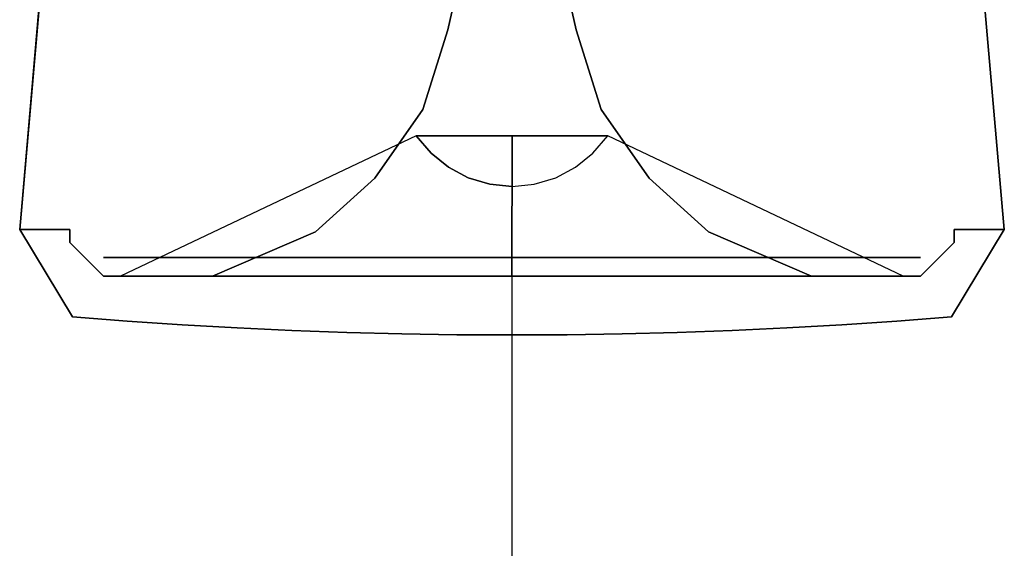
# Model space of a CAD drawing. Header units: millimetres. Extents: x -190 to 190, y -1666 to 194.
# Tile 1 of 5: x -190 to 190, y -271 to -68. Entities that reach past the tile are written whole.
import ezdxf

# ---------------------------------------------------------------- set-up
doc = ezdxf.new("R2010")
doc.units = ezdxf.units.MM
for name, color, linetype in [('KF_CA_1215_9_SPDIR_SHORT', 1, 'Continuous'), ('KF_CA_1215_9_SPEAKDETAIL', 250, 'Continuous'), ('KF_CA_1215_9_SPEAKER', 253, 'Continuous')]:
    doc.layers.add(name, color=color, linetype=linetype)

# ---------------------------------------------------------------- blocks, each defined once
blk = doc.blocks.new('CA 1215-9')
at = {"layer": 'KF_CA_1215_9_SPDIR_SHORT', "extrusion": (0, -1, 1.83691e-16), "elevation": -50.78}
blk.add_lwpolyline([(1666.45, 0), (166.45, 0)], dxfattribs=at)
at = {"layer": 'KF_CA_1215_9_SPEAKDETAIL'}
for points, invisible_edges in [([(166.45, 286.53, 115.5), (149.32, 249.89, 75.83), (149.32, 93.17, 75.83), (166.45, 54.53, 115.5)], 2), ([(166.45, 286.53, -115.5), (149.32, 249.89, -75.83), (149.32, 93.17, -75.83), (166.45, 54.53, -115.5)], 2), ([(166.45, 286.53, -115.5), (149.32, 249.89, -75.83), (149.32, 249.89, 75.83), (166.45, 286.53, 115.5)], 2), ([(149.32, 249.89, -75.83), (128.61, 230.97, -52.92), (128.61, 112.09, -52.92), (149.32, 93.17, -75.83)], 10), ([(149.32, 93.17, 75.83), (128.61, 112.09, 52.92), (128.61, 230.97, 52.92), (149.32, 249.89, 75.83)], 10), ([(149.32, 249.89, -75.83), (128.61, 230.97, -52.92), (128.61, 230.97, 52.92), (149.32, 249.89, 75.83)], 10), ([(128.61, 230.97, -52.92), (102.24, 215.34, -34.42), (102.24, 127.72, -34.42), (128.61, 112.09, -52.92)], 10), ([(128.61, 112.09, 52.92), (102.24, 127.72, 34.42), (102.24, 215.34, 34.42), (128.61, 230.97, 52.92)], 10), ([(128.61, 230.97, -52.92), (102.24, 215.34, -34.42), (102.24, 215.34, 34.42), (128.61, 230.97, 52.92)], 10), ([(102.24, 215.34, -34.42), (71.46, 203.48, -24.7), (71.46, 139.58, -24.7), (102.24, 127.72, -34.42)], 10), ([(102.24, 127.72, 34.42), (71.46, 139.58, 24.7), (71.46, 203.48, 24.7), (102.24, 215.34, 34.42)], 10), ([(102.24, 215.34, -34.42), (71.46, 203.48, -24.7), (71.46, 203.48, 24.7), (102.24, 215.34, 34.42)], 10), ([(71.46, 203.48, -24.7), (37.89, 195.13, -17.13), (37.89, 147.93, -17.13), (71.46, 139.58, -24.7)], 10), ([(71.46, 139.58, 24.7), (37.89, 147.93, 17.13), (37.89, 195.13, 17.13), (71.46, 203.48, 24.7)], 10), ([(71.46, 203.48, -24.7), (37.89, 195.13, -17.13), (37.89, 195.13, 17.13), (71.46, 203.48, 24.7)], 10), ([(71.46, 139.58, -24.7), (37.89, 147.93, -17.13), (37.89, 147.93, 17.13), (71.46, 139.58, 24.7)], 10), ([(102.24, 127.72, -34.42), (71.46, 139.58, -24.7), (71.46, 139.58, 24.7), (102.24, 127.72, 34.42)], 10), ([(128.61, 112.09, -52.92), (102.24, 127.72, -34.42), (102.24, 127.72, 34.42), (128.61, 112.09, 52.92)], 10), ([(149.32, 93.17, -75.83), (128.61, 112.09, -52.92), (128.61, 112.09, 52.92), (149.32, 93.17, 75.83)], 10), ([(166.45, 54.53, -115.5), (149.32, 93.17, -75.83), (149.32, 93.17, 75.83), (166.45, 54.53, 115.5)], 2), ([(159.23, 44, -30.73), (159.23, 47.03), (166.45, 47.03), (166.45, 44, -30.73)], 10), ([(159.23, 47.03), (159.23, 44, 30.73), (166.45, 44, 30.73), (166.45, 47.03)], 10), ([(166.45, 44, -30.73), (166.45, 47.03), (166.45, 40.57, 0.01), (166.45, 37.67, -29.42)], 10), ([(166.45, 47.03), (166.45, 44, 30.73), (166.45, 37.67, 29.45), (166.45, 40.57, 0.01)], 10), ([(159.23, 35.04, -60.27), (159.23, 44, -30.73), (166.45, 44, -30.73), (166.45, 35.04, -60.27)], 10), ([(159.23, 44, 30.73), (159.23, 35.04, 60.27), (166.45, 35.04, 60.27), (166.45, 44, 30.73)], 10), ([(166.45, 35.04, -60.27), (166.45, 44, -30.73), (166.45, 37.67, -29.42), (166.45, 29.08, -57.73)], 10), ([(166.45, 44, 30.73), (166.45, 35.04, 60.27), (166.45, 29.08, 57.76), (166.45, 37.67, 29.45)], 10), ([(112.3, -74.22, -7.21), (112.3, -73.51), (166.45, 40.57, 0.01), (166.45, 37.67, -29.42)], 8), ([(112.3, -73.51), (112.3, -74.22, 7.21), (166.45, 37.67, 29.45), (166.45, 40.57, 0.01)], 10), ([(112.3, -76.33, -14.14), (112.3, -74.22, -7.21), (166.45, 37.67, -29.42), (166.45, 29.08, -57.73)], 10), ([(112.3, -74.22, 7.21), (112.3, -76.33, 14.14), (166.45, 29.08, 57.76), (166.45, 37.67, 29.45)], 10), ([(159.23, 35.04, 60.27), (159.23, 20.49, 87.5), (166.45, 20.49, 87.5), (166.45, 35.04, 60.27)], 10), ([(159.23, 20.49, -87.5), (159.23, 35.04, -60.27), (166.45, 35.04, -60.27), (166.45, 20.49, -87.5)], 10), ([(166.45, 35.04, 60.27), (166.45, 20.49, 87.5), (166.45, 15.14, 83.85), (166.45, 29.08, 57.76)], 10), ([(166.45, 20.49, -87.5), (166.45, 35.04, -60.27), (166.45, 29.08, -57.73), (166.45, 15.14, -83.82)], 10), ([(112.3, -79.74, -20.53), (112.3, -76.33, -14.14), (166.45, 29.08, -57.73), (166.45, 15.14, -83.82)], 10), ([(112.3, -76.33, 14.14), (112.3, -79.74, 20.53), (166.45, 15.14, 83.85), (166.45, 29.08, 57.76)], 10), ([(159.23, 20.49, 87.5), (159.23, 0.9, 111.37), (166.45, 0.9, 111.37), (166.45, 20.49, 87.5)], 10), ([(159.23, 0.9, -111.37), (159.23, 20.49, -87.5), (166.45, 20.49, -87.5), (166.45, 0.9, -111.37)], 10), ([(166.45, 20.49, 87.5), (166.45, 0.9, 111.37), (166.45, -3.63, 106.71), (166.45, 15.14, 83.85)], 10), ([(166.45, 0.9, -111.37), (166.45, 20.49, -87.5), (166.45, 15.14, -83.82), (166.45, -3.63, -106.69)], 10), ([(112.3, -84.34, -26.13), (112.3, -79.74, -20.53), (166.45, 15.14, -83.82), (166.45, -3.63, -106.69)], 10), ([(112.3, -79.74, 20.53), (112.3, -84.34, 26.13), (166.45, -3.63, 106.71), (166.45, 15.14, 83.85)], 10), ([(159.23, 0.9, 111.37), (159.23, -22.97, 130.96), (166.45, -22.97, 130.96), (166.45, 0.9, 111.37)], 10), ([(159.23, -22.97, -130.96), (159.23, 0.9, -111.37), (166.45, 0.9, -111.37), (166.45, -22.97, -130.96)], 10), ([(166.45, 0.9, 111.37), (166.45, -22.97, 130.96), (166.45, -26.49, 125.48), (166.45, -3.63, 106.71)], 10), ([(166.45, -22.97, -130.96), (166.45, 0.9, -111.37), (166.45, -3.63, -106.69), (166.45, -26.49, -125.45)], 10), ([(112.3, -89.94, -30.73), (112.3, -84.34, -26.13), (166.45, -3.63, -106.69), (166.45, -26.49, -125.45)], 10), ([(112.3, -84.34, 26.13), (112.3, -89.94, 30.73), (166.45, -26.49, 125.48), (166.45, -3.63, 106.71)], 10), ([(112.3, -96.33, -34.14), (112.3, -89.94, -30.73), (166.45, -26.49, -125.45), (166.45, -52.58, -139.4)], 10), ([(112.3, -89.94, 30.73), (112.3, -96.33, 34.14), (166.45, -52.58, 139.42), (166.45, -26.49, 125.48)], 10), ([(159.23, -22.97, 130.96), (159.23, -50.2, 145.51), (166.45, -50.2, 145.51), (166.45, -22.97, 130.96)], 10), ([(159.23, -50.2, -145.51), (159.23, -22.97, -130.96), (166.45, -22.97, -130.96), (166.45, -50.2, -145.51)], 10), ([(166.45, -22.97, 130.96), (166.45, -50.2, 145.51), (166.45, -52.58, 139.42), (166.45, -26.49, 125.48)], 10), ([(166.45, -50.2, -145.51), (166.45, -22.97, -130.96), (166.45, -26.49, -125.45), (166.45, -52.58, -139.4)], 10), ([(112.3, -103.26, -36.25), (112.3, -96.33, -34.14), (166.45, -52.58, -139.4), (166.45, -80.89, -147.98)], 10), ([(112.3, -96.33, 34.14), (112.3, -103.26, 36.25), (166.45, -80.89, 148.01), (166.45, -52.58, 139.42)], 10), ([(159.23, -50.2, 145.51), (159.23, -79.74, 154.47), (166.45, -79.74, 154.47), (166.45, -50.2, 145.51)], 10), ([(159.23, -79.74, -154.47), (159.23, -50.2, -145.51), (166.45, -50.2, -145.51), (166.45, -79.74, -154.47)], 10), ([(166.45, -50.2, 145.51), (166.45, -79.74, 154.47), (166.45, -80.89, 148.01), (166.45, -52.58, 139.42)], 10), ([(166.45, -79.74, -154.47), (166.45, -50.2, -145.51), (166.45, -52.58, -139.4), (166.45, -80.89, -147.98)], 10), ([(118.98, -81.68, -11.93), (112.3, -76.33, -14.14), (112.3, -73.51), (118.98, -79.31)], 15), ([(112.3, -76.33, -14.14), (112.3, -73.51), (112.3, -74.22, -7.21)], 1), ([(118.98, -79.31), (112.3, -73.51), (112.3, -76.33, 14.14), (118.98, -81.68, 11.93)], 14), ([(112.3, -73.51), (112.3, -76.33, 14.14), (112.3, -74.22, 7.21)], 1), ([(118.98, -88.43, -22.04), (112.3, -84.34, -26.13), (112.3, -76.33, -14.14), (118.98, -81.68, -11.93)], 15), ([(118.98, -81.68, 11.93), (112.3, -76.33, 14.14), (112.3, -84.34, 26.13), (118.98, -88.43, 22.04)], 15), ([(112.3, -84.34, 26.13), (112.3, -79.74, 20.53), (112.3, -76.33, 14.14)], 10), ([(112.3, -76.33, 14.14), (112.3, -84.34, 26.13), (112.3, -79.74, 20.53)], 1), ([(112.3, -84.34, -26.13), (112.3, -76.33, -14.14), (112.3, -79.74, -20.53)], 1), ([(124.46, -87.85, -9.37), (118.98, -81.68, -11.93), (118.98, -79.31), (124.46, -85.98)], 15), ([(124.46, -85.98), (118.98, -79.31), (118.98, -81.68, 11.93), (124.46, -87.85, 9.37)], 14), ([(112.3, -110.47, -36.96), (112.3, -103.26, -36.25), (166.45, -80.89, -147.98), (166.45, -110.33, -150.88)], 2), ([(112.3, -103.26, 36.25), (112.3, -110.47, 36.96), (166.45, -110.33, 150.91), (166.45, -80.89, 148.01)], 8), ([(124.46, -87.85, 9.37), (118.98, -81.68, 11.93), (118.98, -88.43, 22.04), (124.46, -93.16, 17.31)], 15), ([(124.46, -93.16, -17.31), (118.98, -88.43, -22.04), (118.98, -81.68, -11.93), (124.46, -87.85, -9.37)], 15), ([(159.23, -79.74, 154.47), (159.23, -110.47, 157.5), (166.45, -110.47, 157.5), (166.45, -79.74, 154.47)], 10), ([(159.23, -110.47, -157.5), (159.23, -79.74, -154.47), (166.45, -79.74, -154.47), (166.45, -110.47, -157.5)], 10), ([(166.45, -79.74, 154.47), (166.45, -110.47, 157.5), (166.45, -110.33, 150.91), (166.45, -80.89, 148.01)], 10), ([(166.45, -110.47, -157.5), (166.45, -79.74, -154.47), (166.45, -80.89, -147.98), (166.45, -110.33, -150.88)], 10), ([(118.98, -98.54, -28.79), (112.3, -96.33, -34.14), (112.3, -84.34, -26.13), (118.98, -88.43, -22.04)], 15), ([(118.98, -88.43, 22.04), (112.3, -84.34, 26.13), (112.3, -96.33, 34.14), (118.98, -98.54, 28.79)], 15), ([(112.3, -96.33, 34.14), (112.3, -89.94, 30.73), (112.3, -84.34, 26.13)], 10), ([(112.3, -84.34, -26.13), (112.3, -89.94, -30.73), (112.3, -96.33, -34.14)], 10), ([(112.3, -84.34, 26.13), (112.3, -96.33, 34.14), (112.3, -89.94, 30.73)], 1), ([(112.3, -96.33, -34.14), (112.3, -84.34, -26.13), (112.3, -89.94, -30.73)], 1), ([(128.53, -94.89, -6.45), (124.46, -87.85, -9.37), (124.46, -85.98), (128.53, -93.6)], 15), ([(128.53, -93.6), (124.46, -85.98), (124.46, -87.85, 9.37), (128.53, -94.89, 6.45)], 14), ([(124.46, -93.16, 17.31), (118.98, -88.43, 22.04), (118.98, -98.54, 28.79), (124.46, -101.1, 22.62)], 15), ([(124.46, -101.1, -22.62), (118.98, -98.54, -28.79), (118.98, -88.43, -22.04), (124.46, -93.16, -17.31)], 15), ([(128.53, -94.89, 6.45), (124.46, -87.85, 9.37), (124.46, -93.16, 17.31), (128.53, -98.54, 11.93)], 15), ([(128.53, -98.54, -11.93), (124.46, -93.16, -17.31), (124.46, -87.85, -9.37), (128.53, -94.89, -6.45)], 15), ([(128.53, -98.54, 11.93), (124.46, -93.16, 17.31), (124.46, -101.1, 22.62), (128.53, -104.02, 15.58)], 15), ([(128.53, -104.02, -15.58), (124.46, -101.1, -22.62), (124.46, -93.16, -17.31), (128.53, -98.54, -11.93)], 15), ([(131.04, -102.53, -3.29), (128.53, -94.89, -6.45), (128.53, -93.6), (131.04, -101.87)], 15), ([(131.04, -101.87), (128.53, -93.6), (128.53, -94.89, 6.45), (131.04, -102.53, 3.29)], 14), ([(131.04, -104.39, -6.08), (128.53, -98.54, -11.93), (128.53, -94.89, -6.45), (131.04, -102.53, -3.29)], 15), ([(131.04, -102.53, 3.29), (128.53, -94.89, 6.45), (128.53, -98.54, 11.93), (131.04, -104.39, 6.08)], 15), ([(118.98, -98.54, 28.79), (112.3, -96.33, 34.14), (112.3, -110.47, 36.96), (118.98, -110.47, 31.17)], 11), ([(112.3, -110.47, 36.96), (112.3, -103.26, 36.25), (112.3, -96.33, 34.14)], 10), ([(118.98, -110.47, -31.17), (112.3, -110.47, -36.96), (112.3, -96.33, -34.14), (118.98, -98.54, -28.79)], 14), ([(112.3, -96.33, 34.14), (112.3, -110.47, 36.96), (112.3, -103.26, 36.25)], 1), ([(112.3, -110.47, -36.96), (112.3, -96.33, -34.14), (112.3, -103.26, -36.25)], 1), ([(124.46, -101.1, 22.62), (118.98, -98.54, 28.79), (118.98, -110.47, 31.17), (124.46, -110.47, 24.49)], 11), ([(124.46, -110.47, -24.49), (118.98, -110.47, -31.17), (118.98, -98.54, -28.79), (124.46, -101.1, -22.62)], 14), ([(131.04, -104.39, 6.08), (128.53, -98.54, 11.93), (128.53, -104.02, 15.58), (131.04, -107.18, 7.94)], 15), ([(131.04, -107.18, -7.94), (128.53, -104.02, -15.58), (128.53, -98.54, -11.93), (131.04, -104.39, -6.08)], 15), ([(128.53, -104.02, 15.58), (124.46, -101.1, 22.62), (124.46, -110.47, 24.49), (128.53, -110.47, 16.87)], 11), ([(128.53, -110.47, -16.87), (124.46, -110.47, -24.49), (124.46, -101.1, -22.62), (128.53, -104.02, -15.58)], 14), ([(131.89, -110.47), (131.04, -102.53, -3.29), (131.04, -101.87), (131.89, -110.47)], 15), ([(131.89, -110.47), (131.04, -101.87), (131.04, -102.53, 3.29), (131.89, -110.47)], 14), ([(131.04, -107.18, 7.94), (128.53, -104.02, 15.58), (128.53, -110.47, 16.87), (131.04, -110.47, 8.6)], 11), ([(131.04, -110.47, -8.6), (128.53, -110.47, -16.87), (128.53, -104.02, -15.58), (131.04, -107.18, -7.94)], 14), ([(131.89, -110.47), (131.04, -104.39, -6.08), (131.04, -102.53, -3.29), (131.89, -110.47)], 15), ([(131.89, -110.47), (131.04, -102.53, 3.29), (131.04, -104.39, 6.08), (131.89, -110.47)], 15), ([(131.89, -110.47), (131.04, -107.18, -7.94), (131.04, -104.39, -6.08), (131.89, -110.47)], 15), ([(131.89, -110.47), (131.04, -104.39, 6.08), (131.04, -107.18, 7.94), (131.89, -110.47)], 15), ([(131.89, -110.47), (131.04, -110.47, -8.6), (131.04, -107.18, -7.94), (131.89, -110.47)], 14), ([(131.89, -110.47), (131.04, -107.18, 7.94), (131.04, -110.47, 8.6), (131.89, -110.47)], 11), ([(112.3, -117.68, -36.25), (112.3, -110.47, -36.96), (166.45, -110.33, -150.88), (166.45, -139.77, -147.98)], 10), ([(112.3, -110.47, 36.96), (112.3, -117.68, 36.25), (166.45, -139.77, 148.01), (166.45, -110.33, 150.91)], 10), ([(118.98, -110.47, 31.17), (112.3, -110.47, 36.96), (112.3, -124.61, 34.14), (118.98, -122.4, 28.79)], 14), ([(118.98, -122.4, -28.79), (112.3, -124.61, -34.14), (112.3, -110.47, -36.96), (118.98, -110.47, -31.17)], 15), ([(112.3, -124.61, 34.14), (112.3, -117.68, 36.25), (112.3, -110.47, 36.96)], 10), ([(112.3, -110.47, -36.96), (112.3, -117.68, -36.25), (112.3, -124.61, -34.14)], 10), ([(112.3, -110.47, 36.96), (112.3, -124.61, 34.14), (112.3, -117.68, 36.25)], 1), ([(112.3, -124.61, -34.14), (112.3, -110.47, -36.96), (112.3, -117.68, -36.25)], 1), ([(124.46, -110.47, 24.49), (118.98, -110.47, 31.17), (118.98, -122.4, 28.79), (124.46, -119.84, 22.62)], 14), ([(124.46, -119.84, -22.62), (118.98, -122.4, -28.79), (118.98, -110.47, -31.17), (124.46, -110.47, -24.49)], 15), ([(128.53, -110.47, 16.87), (124.46, -110.47, 24.49), (124.46, -119.84, 22.62), (128.53, -116.92, 15.58)], 14), ([(128.53, -116.92, -15.58), (124.46, -119.84, -22.62), (124.46, -110.47, -24.49), (128.53, -110.47, -16.87)], 15), ([(131.04, -110.47, 8.6), (128.53, -110.47, 16.87), (128.53, -116.92, 15.58), (131.04, -113.76, 7.94)], 14), ([(131.04, -113.76, -7.94), (128.53, -116.92, -15.58), (128.53, -110.47, -16.87), (131.04, -110.47, -8.6)], 15), ([(131.04, -113.76, 7.94), (128.53, -116.92, 15.58), (128.53, -122.4, 11.93), (131.04, -116.55, 6.08)], 15), ([(131.04, -116.55, -6.08), (128.53, -122.4, -11.93), (128.53, -116.92, -15.58), (131.04, -113.76, -7.94)], 15), ([(131.89, -110.47), (131.04, -113.76, -7.94), (131.04, -110.47, -8.6), (131.89, -110.47)], 15), ([(131.89, -110.47), (131.04, -118.41, -3.29), (131.04, -116.55, -6.08), (131.89, -110.47)], 15), ([(131.89, -110.47), (131.04, -116.55, -6.08), (131.04, -113.76, -7.94), (131.89, -110.47)], 15), ([(131.89, -110.47), (131.04, -110.47, 8.6), (131.04, -113.76, 7.94), (131.89, -110.47)], 14), ([(131.89, -110.47), (131.04, -113.76, 7.94), (131.04, -116.55, 6.08), (131.89, -110.47)], 15), ([(131.89, -110.47), (131.04, -116.55, 6.08), (131.04, -118.41, 3.29), (131.89, -110.47)], 15), ([(131.89, -110.47), (131.04, -119.07), (131.04, -118.41, -3.29), (131.89, -110.47)], 14), ([(131.89, -110.47), (131.04, -118.41, 3.29), (131.04, -119.07), (131.89, -110.47)], 11), ([(159.23, -110.47, 157.5), (159.23, -141.2, 154.47), (166.45, -141.2, 154.47), (166.45, -110.47, 157.5)], 10), ([(159.23, -141.2, -154.47), (159.23, -110.47, -157.5), (166.45, -110.47, -157.5), (166.45, -141.2, -154.47)], 10), ([(166.45, -110.47, 157.5), (166.45, -141.2, 154.47), (166.45, -139.77, 148.01), (166.45, -110.33, 150.91)], 10), ([(166.45, -141.2, -154.47), (166.45, -110.47, -157.5), (166.45, -110.33, -150.88), (166.45, -139.77, -147.98)], 10), ([(112.3, -124.61, -34.14), (112.3, -117.68, -36.25), (166.45, -139.77, -147.98), (166.45, -168.07, -139.4)], 10), ([(112.3, -117.68, 36.25), (112.3, -124.61, 34.14), (166.45, -168.07, 139.42), (166.45, -139.77, 148.01)], 10), ([(128.53, -116.92, 15.58), (124.46, -119.84, 22.62), (124.46, -127.78, 17.31), (128.53, -122.4, 11.93)], 15), ([(128.53, -122.4, -11.93), (124.46, -127.78, -17.31), (124.46, -119.84, -22.62), (128.53, -116.92, -15.58)], 15), ([(131.04, -118.41, -3.29), (128.53, -126.05, -6.45), (128.53, -122.4, -11.93), (131.04, -116.55, -6.08)], 15), ([(131.04, -116.55, 6.08), (128.53, -122.4, 11.93), (128.53, -126.05, 6.45), (131.04, -118.41, 3.29)], 15), ([(124.46, -119.84, 22.62), (118.98, -122.4, 28.79), (118.98, -132.51, 22.04), (124.46, -127.78, 17.31)], 15), ([(124.46, -127.78, -17.31), (118.98, -132.51, -22.04), (118.98, -122.4, -28.79), (124.46, -119.84, -22.62)], 15), ([(131.04, -119.07), (128.53, -127.34), (128.53, -126.05, -6.45), (131.04, -118.41, -3.29)], 14), ([(131.04, -118.41, 3.29), (128.53, -126.05, 6.45), (128.53, -127.34), (131.04, -119.07)], 11), ([(118.98, -122.4, 28.79), (112.3, -124.61, 34.14), (112.3, -136.6, 26.13), (118.98, -132.51, 22.04)], 15), ([(118.98, -132.51, -22.04), (112.3, -136.6, -26.13), (112.3, -124.61, -34.14), (118.98, -122.4, -28.79)], 15), ([(112.3, -131, -30.73), (112.3, -124.61, -34.14), (166.45, -168.07, -139.4), (166.45, -194.16, -125.45)], 10), ([(112.3, -124.61, 34.14), (112.3, -131, 30.73), (166.45, -194.16, 125.48), (166.45, -168.07, 139.42)], 10), ([(112.3, -136.6, 26.13), (112.3, -131, 30.73), (112.3, -124.61, 34.14)], 10), ([(112.3, -124.61, -34.14), (112.3, -131, -30.73), (112.3, -136.6, -26.13)], 10), ([(112.3, -124.61, 34.14), (112.3, -136.6, 26.13), (112.3, -131, 30.73)], 1), ([(112.3, -136.6, -26.13), (112.3, -124.61, -34.14), (112.3, -131, -30.73)], 1), ([(128.53, -122.4, 11.93), (124.46, -127.78, 17.31), (124.46, -133.09, 9.37), (128.53, -126.05, 6.45)], 15), ([(128.53, -126.05, -6.45), (124.46, -133.09, -9.37), (124.46, -127.78, -17.31), (128.53, -122.4, -11.93)], 15), ([(124.46, -127.78, 17.31), (118.98, -132.51, 22.04), (118.98, -139.26, 11.93), (124.46, -133.09, 9.37)], 15), ([(124.46, -133.09, -9.37), (118.98, -139.26, -11.93), (118.98, -132.51, -22.04), (124.46, -127.78, -17.31)], 15), ([(128.53, -127.34), (124.46, -134.96), (124.46, -133.09, -9.37), (128.53, -126.05, -6.45)], 14), ([(128.53, -126.05, 6.45), (124.46, -133.09, 9.37), (124.46, -134.96), (128.53, -127.34)], 11), ([(112.3, -136.6, -26.13), (112.3, -131, -30.73), (166.45, -194.16, -125.45), (166.45, -217.03, -106.69)], 10), ([(112.3, -131, 30.73), (112.3, -136.6, 26.13), (166.45, -217.03, 106.71), (166.45, -194.16, 125.48)], 10), ([(118.98, -132.51, 22.04), (112.3, -136.6, 26.13), (112.3, -144.61, 14.14), (118.98, -139.26, 11.93)], 15), ([(118.98, -139.26, -11.93), (112.3, -144.61, -14.14), (112.3, -136.6, -26.13), (118.98, -132.51, -22.04)], 15), ([(112.3, -141.2, -20.53), (112.3, -136.6, -26.13), (166.45, -217.03, -106.69), (166.45, -235.79, -83.82)], 10), ([(112.3, -136.6, 26.13), (112.3, -141.2, 20.53), (166.45, -235.79, 83.85), (166.45, -217.03, 106.71)], 10), ([(112.3, -144.61, 14.14), (112.3, -141.2, 20.53), (112.3, -136.6, 26.13)], 10), ([(112.3, -136.6, -26.13), (112.3, -141.2, -20.53), (112.3, -144.61, -14.14)], 10), ([(112.3, -136.6, 26.13), (112.3, -144.61, 14.14), (112.3, -141.2, 20.53)], 1), ([(112.3, -144.61, -14.14), (112.3, -136.6, -26.13), (112.3, -141.2, -20.53)], 1), ([(124.46, -134.96), (118.98, -141.64), (118.98, -139.26, -11.93), (124.46, -133.09, -9.37)], 14), ([(124.46, -133.09, 9.37), (118.98, -139.26, 11.93), (118.98, -141.64), (124.46, -134.96)], 11), ([(118.98, -141.64), (112.3, -147.43), (112.3, -144.61, -14.14), (118.98, -139.26, -11.93)], 14), ([(118.98, -139.26, 11.93), (112.3, -144.61, 14.14), (112.3, -147.43), (118.98, -141.64)], 11), ([(166.45, -141.2, 154.47), (166.45, -170.74, 145.51), (166.45, -168.07, 139.42), (166.45, -139.77, 148.01)], 10), ([(166.45, -170.74, -145.51), (166.45, -141.2, -154.47), (166.45, -139.77, -147.98), (166.45, -168.07, -139.4)], 10), ([(112.3, -144.61, -14.14), (112.3, -141.2, -20.53), (166.45, -235.79, -83.82), (166.45, -249.74, -57.73)], 10), ([(112.3, -141.2, 20.53), (112.3, -144.61, 14.14), (166.45, -249.74, 57.76), (166.45, -235.79, 83.85)], 10), ([(159.23, -141.2, 154.47), (159.23, -170.74, 145.51), (166.45, -170.74, 145.51), (166.45, -141.2, 154.47)], 10), ([(159.23, -170.74, -145.51), (159.23, -141.2, -154.47), (166.45, -141.2, -154.47), (166.45, -170.74, -145.51)], 10), ([(112.3, -146.72, -7.21), (112.3, -144.61, -14.14), (166.45, -249.74, -57.73), (166.45, -258.33, -29.42)], 10), ([(112.3, -144.61, 14.14), (112.3, -146.72, 7.21), (166.45, -258.33, 29.45), (166.45, -249.74, 57.76)], 10), ([(112.3, -144.61, -14.14), (112.3, -146.72, -7.21), (112.3, -147.43)], 10), ([(112.3, -147.43), (112.3, -146.72, 7.21), (112.3, -144.61, 14.14)], 10), ([(112.3, -144.61, 14.14), (112.3, -147.43), (112.3, -146.72, 7.21)], 1), ([(112.3, -147.43), (112.3, -144.61, -14.14), (112.3, -146.72, -7.21)], 1), ([(112.3, -147.43), (112.3, -146.72, -7.21), (166.45, -258.33, -29.42), (166.45, -261.22, 0.01)], 2), ([(112.3, -146.72, 7.21), (112.3, -147.43), (166.45, -261.22, 0.01), (166.45, -258.33, 29.45)], 15), ([(159.23, -170.74, 145.51), (159.23, -197.97, 130.96), (166.45, -197.97, 130.96), (166.45, -170.74, 145.51)], 10), ([(159.23, -197.97, -130.96), (159.23, -170.74, -145.51), (166.45, -170.74, -145.51), (166.45, -197.97, -130.96)], 10), ([(166.45, -170.74, 145.51), (166.45, -197.97, 130.96), (166.45, -194.16, 125.48), (166.45, -168.07, 139.42)], 10), ([(166.45, -197.97, -130.96), (166.45, -170.74, -145.51), (166.45, -168.07, -139.4), (166.45, -194.16, -125.45)], 10), ([(166.45, -197.97, 130.96), (166.45, -221.84, 111.37), (166.45, -217.03, 106.71), (166.45, -194.16, 125.48)], 10), ([(166.45, -221.84, -111.37), (166.45, -197.97, -130.96), (166.45, -194.16, -125.45), (166.45, -217.03, -106.69)], 10), ([(159.23, -197.97, 130.96), (159.23, -221.84, 111.37), (166.45, -221.84, 111.37), (166.45, -197.97, 130.96)], 10), ([(159.23, -221.84, -111.37), (159.23, -197.97, -130.96), (166.45, -197.97, -130.96), (166.45, -221.84, -111.37)], 10), ([(166.45, -221.84, 111.37), (166.45, -241.43, 87.5), (166.45, -235.79, 83.85), (166.45, -217.03, 106.71)], 10), ([(166.45, -241.43, -87.5), (166.45, -221.84, -111.37), (166.45, -217.03, -106.69), (166.45, -235.79, -83.82)], 10), ([(159.23, -221.84, 111.37), (159.23, -241.43, 87.5), (166.45, -241.43, 87.5), (166.45, -221.84, 111.37)], 10), ([(159.23, -241.43, -87.5), (159.23, -221.84, -111.37), (166.45, -221.84, -111.37), (166.45, -241.43, -87.5)], 10), ([(166.45, -241.43, 87.5), (166.45, -255.98, 60.27), (166.45, -249.74, 57.76), (166.45, -235.79, 83.85)], 10), ([(166.45, -255.98, -60.27), (166.45, -241.43, -87.5), (166.45, -235.79, -83.82), (166.45, -249.74, -57.73)], 10), ([(159.23, -241.43, 87.5), (159.23, -255.98, 60.27), (166.45, -255.98, 60.27), (166.45, -241.43, 87.5)], 10), ([(159.23, -255.98, -60.27), (159.23, -241.43, -87.5), (166.45, -241.43, -87.5), (166.45, -255.98, -60.27)], 10), ([(166.45, -264.94, -30.73), (166.45, -255.98, -60.27), (166.45, -249.74, -57.73), (166.45, -258.33, -29.42)], 10), ([(166.45, -255.98, 60.27), (166.45, -264.94, 30.73), (166.45, -258.33, 29.45), (166.45, -249.74, 57.76)], 10), ([(159.23, -264.94, -30.73), (159.23, -255.98, -60.27), (166.45, -255.98, -60.27), (166.45, -264.94, -30.73)], 10), ([(159.23, -255.98, 60.27), (159.23, -264.94, 30.73), (166.45, -264.94, 30.73), (166.45, -255.98, 60.27)], 10), ([(166.45, -267.97), (166.45, -264.94, -30.73), (166.45, -258.33, -29.42), (166.45, -261.22, 0.01)], 10), ([(166.45, -264.94, 30.73), (166.45, -267.97), (166.45, -261.22, 0.01), (166.45, -258.33, 29.45)], 10), ([(159.23, -267.97), (159.23, -264.94, -30.73), (166.45, -264.94, -30.73), (166.45, -267.97)], 10), ([(159.23, -264.94, 30.73), (159.23, -267.97), (166.45, -267.97), (166.45, -264.94, 30.73)], 10)]:
    blk.add_3dface(points, dxfattribs=dict(at, invisible_edges=invisible_edges))
at = {"layer": 'KF_CA_1215_9_SPEAKER'}
for points in [[(-53.18, 310.53, 172.2), (-53.18, -294.47, 172.2), (148.45, -294.47, 189.84), (148.45, 310.53, 189.84)], [(148.45, 310.53, -189.84), (-53.18, 310.53, -172.2), (-53.18, -294.47, -172.2), (148.45, -294.47, -189.84)], [(148.45, 295.53, -170.5), (148.45, 295.53, -189.84), (148.45, -294.47, -189.84), (148.45, -279.47, -170.5)], [(148.45, -279.47, -170.5), (153.45, -279.47, -170.5), (153.45, 295.53, -170.5), (148.45, 295.53, -170.5)], [(148.45, -279.47, 170.5), (153.45, -279.47, 170.5), (153.45, 295.53, 170.5), (148.45, 295.53, 170.5)], [(148.45, 295.53, 170.5), (148.45, 295.53, 189.84), (148.45, -294.47, 189.84), (148.45, -279.47, 170.5)], [(166.45, 295.53, -157.5), (153.45, 295.53, -170.5), (153.45, -279.47, -170.5), (166.45, -279.47, -157.5)], [(166.45, 295.53, 157.5), (153.45, 295.53, 170.5), (153.45, -279.47, 170.5), (166.45, -279.47, 157.5)], [(166.45, -279.47, -154.47), (166.45, -141.2, -154.47), (166.45, -110.47, -157.5), (166.45, -279.47, -157.5)]]:
    blk.add_3dface(points, dxfattribs=at)
for points, invisible_edges in [([(34.26, 310.53, 151), (148.45, 310.53, 166.11), (148.45, 310.53, 189.84), (34.26, 310.53, 179.85)], 11), ([(34.26, 310.53, -151), (148.45, 310.53, -166.11), (148.45, 310.53, -189.84), (34.26, 310.53, -179.85)], 11), ([(34.26, 310.53, -151), (148.45, 310.53, -166.11), (148.45, 310.53, 166.11), (34.26, 310.53, 151)], 15), ([(187.37, 310.53, 84.84), (186.39, 310.53, 106.04), (132.01, 310.53, 118.65), (132.01, 310.53, 94.92)], 14), ([(186.39, 310.53, 106.04), (185.19, 310.53, 127.22), (132.01, 310.53, 142.38), (132.01, 310.53, 118.65)], 14), ([(188.67, 310.53, 42.43), (188.13, 310.53, 63.64), (132.01, 310.53, 71.19), (132.01, 310.53, 47.46)], 14), ([(189, 310.53, 21.22), (188.67, 310.53, 42.43), (132.01, 310.53, 47.46), (132.01, 310.53, 23.73)], 14), ([(188.13, 310.53, 63.64), (187.37, 310.53, 84.84), (132.01, 310.53, 94.92), (132.01, 310.53, 71.19)], 14), ([(185.19, 310.53, 127.22), (183.78, 310.53, 148.39), (132.01, 310.53, 166.11), (132.01, 310.53, 142.38)], 14), ([(183.78, 310.53, 148.39), (182.15, 310.53, 169.54), (148.45, 310.53, 189.84), (132.01, 310.53, 166.11)], 12), ([(189, 310.53, -21.22), (189.11, 310.53), (132.01, 310.53), (132.01, 310.53, -23.73)], 14), ([(188.67, 310.53, -42.43), (189, 310.53, -21.22), (132.01, 310.53, -23.73), (132.01, 310.53, -47.46)], 14), ([(185.19, 310.53, -127.22), (186.39, 310.53, -106.04), (132.01, 310.53, -118.65), (132.01, 310.53, -142.38)], 14), ([(186.39, 310.53, -106.04), (187.37, 310.53, -84.84), (132.01, 310.53, -94.92), (132.01, 310.53, -118.65)], 14), ([(187.37, 310.53, -84.84), (188.13, 310.53, -63.64), (132.01, 310.53, -71.19), (132.01, 310.53, -94.92)], 14), ([(188.13, 310.53, -63.64), (188.67, 310.53, -42.43), (132.01, 310.53, -47.46), (132.01, 310.53, -71.19)], 14), ([(182.15, 310.53, -169.54), (183.78, 310.53, -148.39), (132.01, 310.53, -166.11), (148.45, 310.53, -189.84)], 6), ([(183.78, 310.53, -148.39), (185.19, 310.53, -127.22), (132.01, 310.53, -142.38), (132.01, 310.53, -166.11)], 14), ([(189.11, 310.53), (189, 310.53, 21.22), (132.01, 310.53, 23.73), (132.01, 310.53)], 14), ([(148.45, 310.53, -189.84), (148.45, 295.53, -189.84), (182.15, 295.53, -169.54), (182.15, 310.53, -169.54)], 5), ([(148.45, 310.53, 189.84), (148.45, 295.53, 189.84), (182.15, 295.53, 169.54), (182.15, 310.53, 169.54)], 5), ([(183.78, 310.53, -148.39), (183.78, 295.53, -148.39), (182.15, 295.53, -169.54), (182.15, 310.53, -169.54)], 1), ([(182.15, 310.53, 169.54), (182.15, 295.53, 169.54), (183.78, 295.53, 148.39), (183.78, 310.53, 148.39)], 4), ([(185.19, 310.53, -127.22), (185.19, 295.53, -127.22), (183.78, 295.53, -148.39), (183.78, 310.53, -148.39)], 5), ([(183.78, 310.53, 148.39), (183.78, 295.53, 148.39), (185.19, 295.53, 127.22), (185.19, 310.53, 127.22)], 5), ([(186.39, 310.53, -106.04), (186.39, 295.53, -106.04), (185.19, 295.53, -127.22), (185.19, 310.53, -127.22)], 5), ([(185.19, 310.53, 127.22), (185.19, 295.53, 127.22), (186.39, 295.53, 106.04), (186.39, 310.53, 106.04)], 5), ([(187.37, 310.53, -84.84), (187.37, 295.53, -84.84), (186.39, 295.53, -106.04), (186.39, 310.53, -106.04)], 5), ([(186.39, 310.53, 106.04), (186.39, 295.53, 106.04), (187.37, 295.53, 84.84), (187.37, 310.53, 84.84)], 5), ([(188.13, 310.53, -63.64), (188.13, 295.53, -63.64), (187.37, 295.53, -84.84), (187.37, 310.53, -84.84)], 5), ([(187.37, 310.53, 84.84), (187.37, 295.53, 84.84), (188.13, 295.53, 63.64), (188.13, 310.53, 63.64)], 5), ([(188.67, 310.53, -42.43), (188.67, 295.53, -42.43), (188.13, 295.53, -63.64), (188.13, 310.53, -63.64)], 5), ([(188.13, 310.53, 63.64), (188.13, 295.53, 63.64), (188.67, 295.53, 42.43), (188.67, 310.53, 42.43)], 5), ([(189, 310.53, -21.22), (189, 295.53, -21.22), (188.67, 295.53, -42.43), (188.67, 310.53, -42.43)], 5), ([(188.67, 310.53, 42.43), (188.67, 295.53, 42.43), (189, 295.53, 21.22), (189, 310.53, 21.22)], 5), ([(189, 310.53, 21.22), (189, 295.53, 21.22), (189.11, 295.53), (189.11, 310.53)], 5), ([(189.11, 310.53), (189.11, 295.53), (189, 295.53, -21.22), (189, 310.53, -21.22)], 5), ([(188.67, 295.53, -42.43), (188.13, 295.53, -63.64), (148.45, 295.53, -71.19), (148.45, 295.53, -47.46)], 14), ([(186.39, 295.53, -106.04), (185.19, 295.53, -127.22), (148.45, 295.53, -142.38), (148.45, 295.53, -118.65)], 14), ([(185.19, 295.53, -127.22), (183.78, 295.53, -148.39), (148.45, 295.53, -166.11), (148.45, 295.53, -142.38)], 14), ([(183.78, 295.53, -148.39), (182.15, 295.53, -169.54), (148.45, 295.53, -189.84), (148.45, 295.53, -166.11)], 12), ([(187.37, 295.53, -84.84), (186.39, 295.53, -106.04), (148.45, 295.53, -118.65), (148.45, 295.53, -94.92)], 14), ([(188.13, 295.53, -63.64), (187.37, 295.53, -84.84), (148.45, 295.53, -94.92), (148.45, 295.53, -71.19)], 14), ([(186.39, 295.53, 106.04), (187.37, 295.53, 84.84), (148.45, 295.53, 94.92), (148.45, 295.53, 118.65)], 14), ([(187.37, 295.53, 84.84), (188.13, 295.53, 63.64), (148.45, 295.53, 71.19), (148.45, 295.53, 94.92)], 14), ([(189, 295.53, 21.22), (189.11, 295.53), (148.45, 295.53), (148.45, 295.53, 23.73)], 14), ([(188.13, 295.53, 63.64), (188.67, 295.53, 42.43), (148.45, 295.53, 47.46), (148.45, 295.53, 71.19)], 14), ([(188.67, 295.53, 42.43), (189, 295.53, 21.22), (148.45, 295.53, 23.73), (148.45, 295.53, 47.46)], 14), ([(182.15, 295.53, 169.54), (183.78, 295.53, 148.39), (148.45, 295.53, 166.11), (148.45, 295.53, 189.84)], 6), ([(183.78, 295.53, 148.39), (185.19, 295.53, 127.22), (148.45, 295.53, 142.38), (148.45, 295.53, 166.11)], 14), ([(185.19, 295.53, 127.22), (186.39, 295.53, 106.04), (148.45, 295.53, 118.65), (148.45, 295.53, 142.38)], 14), ([(166.45, 286.53, 157.5), (166.45, 295.53, 157.5), (166.45, 295.53, -157.5), (166.45, 286.53, -157.5)], 8), ([(166.45, 286.53, 157.5), (166.45, 286.53, 115.5), (166.45, 230.53, 115.5), (166.45, 230.53, 157.5)], 5), ([(166.45, 286.53, -157.5), (166.45, 286.53, -115.5), (166.45, 230.53, -115.5), (166.45, 230.53, -157.5)], 5), ([(166.45, 230.53, 147), (166.45, 286.53, 147), (166.45, 286.53, 139), (166.45, 230.53, 139)], 7), ([(166.45, 230.53, 157.5), (166.45, 230.53, 147), (166.45, 228.19, 152.66), (166.45, 228.19, 157.5)], 5), ([(166.45, 230.53, 115.5), (166.45, 230.53, 139), (166.45, 228.19, 133.34), (166.45, 228.19, 115.5)], 5), ([(166.45, 230.53, -157.5), (166.45, 230.53, -147), (166.45, 228.19, -152.66), (166.45, 228.19, -157.5)], 5), ([(166.45, 230.53, -115.5), (166.45, 230.53, -139), (166.45, 228.19, -133.34), (166.45, 228.19, -115.5)], 5), ([(166.45, 228.19, 152.66), (166.45, 222.53, 155), (166.45, 222.53, 157.5), (166.45, 228.19, 157.5)], 10), ([(166.45, 228.19, 133.34), (166.45, 222.53, 131), (166.45, 222.53, 115.5), (166.45, 228.19, 115.5)], 10), ([(166.45, 228.19, -152.66), (166.45, 222.53, -155), (166.45, 222.53, -157.5), (166.45, 228.19, -157.5)], 10), ([(166.45, 228.19, -133.34), (166.45, 222.53, -131), (166.45, 222.53, -115.5), (166.45, 228.19, -115.5)], 10), ([(166.45, 222.53, 155), (166.45, 222.53, 157.5), (166.45, 62.53, 157.5), (166.45, 62.53, 155)], 5), ([(166.45, 222.53, 131), (166.45, 222.53, 115.5), (166.45, 62.53, 115.5), (166.45, 62.53, 131)], 5), ([(166.45, 222.53, -131), (166.45, 222.53, -115.5), (166.45, 62.53, -115.5), (166.45, 62.53, -131)], 5), ([(166.45, 222.53, -155), (166.45, 222.53, -157.5), (166.45, 62.53, -157.5), (166.45, 62.53, -155)], 5), ([(166.45, 56.87, 152.66), (166.45, 62.53, 155), (166.45, 62.53, 157.5), (166.45, 56.87, 157.5)], 10), ([(166.45, 56.87, 133.34), (166.45, 62.53, 131), (166.45, 62.53, 115.5), (166.45, 56.87, 115.5)], 10), ([(166.45, 56.87, -152.66), (166.45, 62.53, -155), (166.45, 62.53, -157.5), (166.45, 56.87, -157.5)], 10), ([(166.45, 56.87, -133.34), (166.45, 62.53, -131), (166.45, 62.53, -115.5), (166.45, 56.87, -115.5)], 10), ([(166.45, 54.53, 157.5), (166.45, 54.53, 147), (166.45, 56.87, 152.66), (166.45, 56.87, 157.5)], 5), ([(166.45, 54.53, 115.5), (166.45, 54.53, 139), (166.45, 56.87, 133.34), (166.45, 56.87, 115.5)], 5), ([(166.45, 54.53, -157.5), (166.45, 54.53, -147), (166.45, 56.87, -152.66), (166.45, 56.87, -157.5)], 5), ([(166.45, 54.53, -115.5), (166.45, 54.53, -139), (166.45, 56.87, -133.34), (166.45, 56.87, -115.5)], 5), ([(166.45, 54.53), (166.45, 47.03), (166.45, 44, 30.73), (166.45, 54.53, 30.73)], 5), ([(166.45, 54.53, 30.73), (166.45, 44, 30.73), (166.45, 35.04, 60.27), (166.45, 54.53, 60.27)], 5), ([(166.45, 35.04, 60.27), (166.45, 54.53, 60.27), (166.45, 54.53, 60.27), (166.45, 35.04, 60.27)], 5), ([(166.45, 54.53, 60.27), (166.45, 35.04, 60.27), (166.45, 20.49, 87.5), (166.45, 54.53, 87.5)], 5), ([(166.45, 54.53, 87.5), (166.45, 20.49, 87.5), (166.45, 0.9, 111.37), (166.45, 54.53, 115.5)], 5), ([(166.45, 54.53, 115.5), (166.45, 0.9, 111.37), (166.45, -22.97, 130.96), (166.45, 54.53, 139)], 13), ([(166.45, 54.53, 147), (166.45, -50.2, 145.51), (166.45, -79.74, 154.47), (166.45, 54.53, 154.47)], 13), ([(166.45, 54.53, 154.47), (166.45, -79.74, 154.47), (166.45, -110.47, 157.5), (166.45, 54.53, 157.5)], 9), ([(166.45, 54.53, -30.73), (166.45, 44, -30.73), (166.45, 35.04, -60.27), (166.45, 54.53, -60.27)], 5), ([(166.45, 54.53), (166.45, 47.03), (166.45, 44, -30.73), (166.45, 54.53, -30.73)], 5), ([(166.45, 54.53, -60.27), (166.45, 35.04, -60.27), (166.45, 20.49, -87.5), (166.45, 54.53, -87.5)], 5), ([(166.45, 35.04, -60.27), (166.45, 54.53, -60.27), (166.45, 54.53, -60.27), (166.45, 35.04, -60.27)], 5), ([(166.45, 54.53, -115.5), (166.45, 0.9, -111.37), (166.45, -22.97, -130.96), (166.45, 54.53, -139)], 13), ([(166.45, 54.53, -87.5), (166.45, 20.49, -87.5), (166.45, 0.9, -111.37), (166.45, 54.53, -115.5)], 5), ([(166.45, 54.53, -145.51), (166.45, -50.2, -145.51), (166.45, -79.74, -154.47), (166.45, 54.53, -154.47)], 13), ([(166.45, 54.53, -139), (166.45, -22.97, -130.96), (166.45, -50.2, -145.51), (166.45, 54.53, -147)], 5), ([(166.45, 54.53, -154.47), (166.45, -79.74, -154.47), (166.45, -110.47, -157.5), (166.45, 54.53, -157.5)], 9), ([(166.45, 54.53, -145.51), (166.45, -50.2, -145.51), (166.45, -79.74, -154.47), (166.45, 54.53, -154.47)], 13), ([(166.45, 54.53, -115.5), (166.45, 0.9, -111.37), (166.45, -22.97, -130.96), (166.45, 54.53, -139)], 13), ([(166.45, 54.53, 147), (166.45, 54.53, 139), (166.45, -22.97, 130.96), (166.45, -50.2, 145.51)], 10), ([(166.45, -279.47, 154.47), (166.45, -141.2, 154.47), (166.45, -110.47, 157.5), (166.45, -279.47, 157.5)], 1), ([(166.45, -279.47, 145.51), (166.45, -170.74, 145.51), (166.45, -141.2, 154.47), (166.45, -279.47, 154.47)], 5), ([(166.45, -279.47, -145.51), (166.45, -170.74, -145.51), (166.45, -141.2, -154.47), (166.45, -279.47, -154.47)], 5), ([(166.45, -279.47, 130.96), (166.45, -197.97, 130.96), (166.45, -170.74, 145.51), (166.45, -279.47, 145.51)], 5), ([(166.45, -279.47, -130.96), (166.45, -197.97, -130.96), (166.45, -170.74, -145.51), (166.45, -279.47, -145.51)], 5), ([(166.45, -279.47, 111.37), (166.45, -221.84, 111.37), (166.45, -197.97, 130.96), (166.45, -279.47, 130.96)], 5), ([(166.45, -279.47, -111.37), (166.45, -221.84, -111.37), (166.45, -197.97, -130.96), (166.45, -279.47, -130.96)], 5), ([(166.45, -279.47, 87.5), (166.45, -241.43, 87.5), (166.45, -221.84, 111.37), (166.45, -279.47, 111.37)], 5), ([(166.45, -279.47, -87.5), (166.45, -241.43, -87.5), (166.45, -221.84, -111.37), (166.45, -279.47, -111.37)], 5), ([(166.45, -279.47, 60.27), (166.45, -255.98, 60.27), (166.45, -241.43, 87.5), (166.45, -279.47, 87.5)], 5), ([(166.45, -279.47, -60.27), (166.45, -255.98, -60.27), (166.45, -241.43, -87.5), (166.45, -279.47, -87.5)], 5), ([(166.45, -279.47, -30.73), (166.45, -264.94, -30.73), (166.45, -255.98, -60.27), (166.45, -279.47, -60.27)], 5), ([(166.45, -255.98, 60.27), (166.45, -279.47, 60.27), (166.45, -279.47, 60.27), (166.45, -255.98, 60.27)], 5), ([(166.45, -279.47, 30.73), (166.45, -264.94, 30.73), (166.45, -255.98, 60.27), (166.45, -279.47, 60.27)], 5), ([(166.45, -255.98, -60.27), (166.45, -279.47, -60.27), (166.45, -279.47, -60.27), (166.45, -255.98, -60.27)], 5), ([(166.45, -279.47), (166.45, -267.97), (166.45, -264.94, 30.73), (166.45, -279.47, 30.73)], 5), ([(166.45, -279.47), (166.45, -267.97), (166.45, -264.94, -30.73), (166.45, -279.47, -30.73)], 5), ([(186.39, -279.47, 106.04), (187.37, -279.47, 84.84), (148.45, -279.47, 94.92), (148.45, -279.47, 118.65)], 14), ([(187.37, -279.47, 84.84), (188.13, -279.47, 63.64), (148.45, -279.47, 71.19), (148.45, -279.47, 94.92)], 14), ([(188.67, -279.47, -42.43), (188.13, -279.47, -63.64), (148.45, -279.47, -71.19), (148.45, -279.47, -47.46)], 14), ([(186.39, -279.47, -106.04), (185.19, -279.47, -127.22), (148.45, -279.47, -142.38), (148.45, -279.47, -118.65)], 14), ([(185.19, -279.47, -127.22), (183.78, -279.47, -148.39), (148.45, -279.47, -166.11), (148.45, -279.47, -142.38)], 14), ([(183.78, -279.47, -148.39), (182.15, -279.47, -169.54), (148.45, -279.47, -189.84), (148.45, -279.47, -166.11)], 12), ([(188.13, -279.47, -63.64), (187.37, -279.47, -84.84), (148.45, -279.47, -94.92), (148.45, -279.47, -71.19)], 14), ([(187.37, -279.47, -84.84), (186.39, -279.47, -106.04), (148.45, -279.47, -118.65), (148.45, -279.47, -94.92)], 14), ([(189, -279.47, 21.22), (189.11, -279.47), (148.45, -279.47), (148.45, -279.47, 23.73)], 14), ([(189.11, -279.47), (189, -279.47, -21.22), (148.45, -279.47, -23.73), (148.45, -279.47)], 14), ([(189, -279.47, -21.22), (188.67, -279.47, -42.43), (148.45, -279.47, -47.46), (148.45, -279.47, -23.73)], 14), ([(188.13, -279.47, 63.64), (188.67, -279.47, 42.43), (148.45, -279.47, 47.46), (148.45, -279.47, 71.19)], 14), ([(188.67, -279.47, 42.43), (189, -279.47, 21.22), (148.45, -279.47, 23.73), (148.45, -279.47, 47.46)], 14), ([(182.15, -279.47, 169.54), (183.78, -279.47, 148.39), (148.45, -279.47, 166.11), (148.45, -279.47, 189.84)], 6), ([(183.78, -279.47, 148.39), (185.19, -279.47, 127.22), (148.45, -279.47, 142.38), (148.45, -279.47, 166.11)], 14), ([(185.19, -279.47, 127.22), (186.39, -279.47, 106.04), (148.45, -279.47, 118.65), (148.45, -279.47, 142.38)], 14), ([(148.45, -294.47, 189.84), (148.45, -279.47, 189.84), (182.15, -279.47, 169.54), (182.15, -294.47, 169.54)], 5), ([(148.45, -294.47, -189.84), (148.45, -279.47, -189.84), (182.15, -279.47, -169.54), (182.15, -294.47, -169.54)], 5), ([(182.15, -294.47, 169.54), (182.15, -279.47, 169.54), (183.78, -279.47, 148.39), (183.78, -294.47, 148.39)], 4), ([(183.78, -294.47, -148.39), (183.78, -279.47, -148.39), (182.15, -279.47, -169.54), (182.15, -294.47, -169.54)], 1), ([(183.78, -294.47, 148.39), (183.78, -279.47, 148.39), (185.19, -279.47, 127.22), (185.19, -294.47, 127.22)], 5), ([(185.19, -294.47, -127.22), (185.19, -279.47, -127.22), (183.78, -279.47, -148.39), (183.78, -294.47, -148.39)], 5), ([(185.19, -294.47, 127.22), (185.19, -279.47, 127.22), (186.39, -279.47, 106.04), (186.39, -294.47, 106.04)], 5), ([(186.39, -294.47, -106.04), (186.39, -279.47, -106.04), (185.19, -279.47, -127.22), (185.19, -294.47, -127.22)], 5), ([(186.39, -294.47, 106.04), (186.39, -279.47, 106.04), (187.37, -279.47, 84.84), (187.37, -294.47, 84.84)], 5), ([(187.37, -294.47, -84.84), (187.37, -279.47, -84.84), (186.39, -279.47, -106.04), (186.39, -294.47, -106.04)], 5), ([(187.37, -294.47, 84.84), (187.37, -279.47, 84.84), (188.13, -279.47, 63.64), (188.13, -294.47, 63.64)], 5), ([(188.13, -294.47, -63.64), (188.13, -279.47, -63.64), (187.37, -279.47, -84.84), (187.37, -294.47, -84.84)], 5), ([(188.13, -294.47, 63.64), (188.13, -279.47, 63.64), (188.67, -279.47, 42.43), (188.67, -294.47, 42.43)], 5), ([(188.67, -294.47, -42.43), (188.67, -279.47, -42.43), (188.13, -279.47, -63.64), (188.13, -294.47, -63.64)], 5), ([(188.67, -294.47, 42.43), (188.67, -279.47, 42.43), (189, -279.47, 21.22), (189, -294.47, 21.22)], 5), ([(189, -294.47, -21.22), (189, -279.47, -21.22), (188.67, -279.47, -42.43), (188.67, -294.47, -42.43)], 5), ([(189, -294.47, 21.22), (189, -279.47, 21.22), (189.11, -279.47), (189.11, -294.47)], 5), ([(189.11, -294.47), (189.11, -279.47), (189, -279.47, -21.22), (189, -294.47, -21.22)], 5), ([(34.26, -294.47, -151), (148.45, -294.47, -166.11), (148.45, -294.47, -189.84), (34.26, -294.47, -179.85)], 11), ([(34.26, -294.47, 151), (148.45, -294.47, 166.11), (148.45, -294.47, 189.84), (34.26, -294.47, 179.85)], 11), ([(132.01, -294.47, 166.11), (34.26, -294.47, 151), (34.26, -294.47, 105), (63.76, -294.47, 52.5)], 15), ([(132.01, -294.47, -166.11), (34.26, -294.47, -151), (34.26, -294.47, -105), (63.76, -294.47, -52.5)], 15), ([(63.76, -294.47, -52.5), (132.01, -294.47, -166.11), (132.01, -294.47, 166.11), (63.76, -294.47, 52.5)], 15), ([(187.37, -294.47, -84.84), (186.39, -294.47, -106.04), (125.31, -294.47, -118.65), (125.31, -294.47, -94.92)], 14), ([(186.39, -294.47, -106.04), (185.19, -294.47, -127.22), (125.31, -294.47, -142.38), (125.31, -294.47, -118.65)], 14), ([(188.67, -294.47, -42.43), (188.13, -294.47, -63.64), (125.31, -294.47, -71.19), (125.31, -294.47, -47.46)], 14), ([(189, -294.47, -21.22), (188.67, -294.47, -42.43), (125.31, -294.47, -47.46), (125.31, -294.47, -23.73)], 14), ([(188.13, -294.47, -63.64), (187.37, -294.47, -84.84), (125.31, -294.47, -94.92), (125.31, -294.47, -71.19)], 14), ([(185.19, -294.47, -127.22), (183.78, -294.47, -148.39), (125.31, -294.47, -166.11), (125.31, -294.47, -142.38)], 14), ([(183.78, -294.47, -148.39), (182.15, -294.47, -169.54), (148.45, -294.47, -189.84), (125.31, -294.47, -166.11)], 12), ([(189, -294.47, 21.22), (189.11, -294.47), (125.31, -294.47), (125.31, -294.47, 23.73)], 14), ([(188.67, -294.47, 42.43), (189, -294.47, 21.22), (125.31, -294.47, 23.73), (125.31, -294.47, 47.46)], 14), ([(185.19, -294.47, 127.22), (186.39, -294.47, 106.04), (125.31, -294.47, 118.65), (125.31, -294.47, 142.38)], 14), ([(186.39, -294.47, 106.04), (187.37, -294.47, 84.84), (125.31, -294.47, 94.92), (125.31, -294.47, 118.65)], 14), ([(187.37, -294.47, 84.84), (188.13, -294.47, 63.64), (125.31, -294.47, 71.19), (125.31, -294.47, 94.92)], 14), ([(188.13, -294.47, 63.64), (188.67, -294.47, 42.43), (125.31, -294.47, 47.46), (125.31, -294.47, 71.19)], 14), ([(182.15, -294.47, 169.54), (183.78, -294.47, 148.39), (125.31, -294.47, 166.11), (148.45, -294.47, 189.84)], 6), ([(183.78, -294.47, 148.39), (185.19, -294.47, 127.22), (125.31, -294.47, 142.38), (125.31, -294.47, 166.11)], 14), ([(189.11, -294.47), (189, -294.47, -21.22), (125.31, -294.47, -23.73), (125.31, -294.47)], 14)]:
    blk.add_3dface(points, dxfattribs=dict(at, invisible_edges=invisible_edges))

msp = doc.modelspace()

# ---------------------------------------------------------------- block references
at = {"color": 1, "extrusion": (-1, 0, 0)}
msp.add_blockref('CA 1215-9', (0, 0), dxfattribs=at)

doc.saveas('drawing.dxf')
